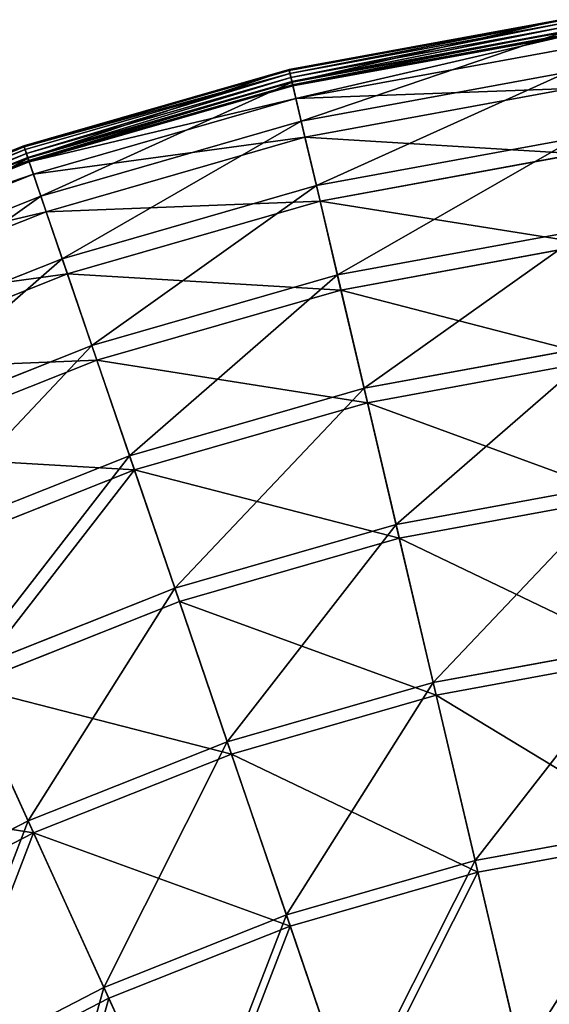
# Model space of a CAD drawing. Extents: x 0 to 1230, y 0 to 270.
# Tile 60 of 245: x 91 to 117, y 222 to 269. Entities that reach past the tile are written whole.
import ezdxf

# ---------------------------------------------------------------- set-up
doc = ezdxf.new("R2010")
doc.units = 0
doc.layers.get('0').update_dxf_attribs({"color": 13, "linetype": 'CONTINUOUS'})

# ---------------------------------------------------------------- blocks, each defined once
blk = doc.blocks.new('GROUP_6')
for p, q in [((117.245, 269.163, 0.403), (104.195, 266.763, 0.403)), ((117.251, 269.119, 0.199), (104.205, 266.72, 0.199)), ((117.269, 268.98, 0.044), (104.238, 266.583, 0.044)), ((117.296, 268.782, -0.02), (104.283, 266.389, -0.02)), ((104.33, 266.19, 0.024), (117.323, 268.579, 0.024)), ((104.338, 266.157, 13.057), (117.327, 268.546, 13.057)), ((104.365, 266.039, 0.165), (117.343, 268.426, 0.165)), ((117.352, 268.362, 0.363), (104.38, 265.977, 0.363)), ((117.434, 267.747, 12.977), (104.522, 265.373, 12.977)), ((104.195, 266.763, 0.403), (91.444, 263.095, 0.403)), ((104.205, 266.72, 0.199), (91.458, 263.053, 0.199)), ((104.238, 266.583, 0.044), (91.503, 262.92, 0.044)), ((104.283, 266.389, -0.02), (91.568, 262.732, -0.02)), ((104.338, 266.157, 13.057), (104.195, 266.763, 0.403)), ((104.205, 266.72, 0.199), (104.195, 266.763, 0.403)), ((104.238, 266.583, 0.044), (104.205, 266.72, 0.199)), ((104.283, 266.389, -0.02), (104.238, 266.583, 0.044)), ((104.33, 266.19, 0.024), (104.283, 266.389, -0.02)), ((104.777, 264.287, 25.988), (117.582, 266.642, 25.988)), ((91.634, 262.538, 0.024), (104.33, 266.19, 0.024)), ((91.645, 262.506, 13.057), (104.338, 266.157, 13.057)), ((91.684, 262.392, 0.165), (104.365, 266.039, 0.165)), ((104.38, 265.977, 0.363), (91.705, 262.331, 0.363)), ((104.365, 266.039, 0.165), (104.33, 266.19, 0.024)), ((104.777, 264.287, 25.988), (104.338, 266.157, 13.057)), ((104.38, 265.977, 0.363), (104.365, 266.039, 0.165)), ((104.522, 265.373, 12.977), (104.38, 265.977, 0.363)), ((117.687, 265.855, 25.83), (104.959, 263.515, 25.83)), ((104.522, 265.373, 12.977), (91.905, 261.744, 12.977)), ((104.959, 263.515, 25.83), (104.522, 265.373, 12.977)), ((92.266, 260.689, 25.988), (104.777, 264.287, 25.988)), ((105.505, 261.192, 38.668), (104.777, 264.287, 25.988)), ((91.444, 263.095, 0.403), (79.113, 258.196, 0.403)), ((91.458, 263.053, 0.199), (79.131, 258.155, 0.199)), ((91.444, 263.095, 0.403), (91.645, 262.506, 13.057)), ((91.458, 263.053, 0.199), (91.444, 263.095, 0.403)), ((91.503, 262.92, 0.044), (91.458, 263.053, 0.199)), ((104.959, 263.515, 25.83), (92.522, 259.938, 25.83)), ((105.683, 260.438, 38.433), (104.959, 263.515, 25.83)), ((105.505, 261.192, 38.668), (118.003, 263.49, 38.668)), ((91.503, 262.92, 0.044), (79.189, 258.027, 0.044)), ((91.568, 262.732, -0.02), (79.272, 257.846, -0.02)), ((91.568, 262.732, -0.02), (91.503, 262.92, 0.044)), ((91.634, 262.538, 0.024), (91.568, 262.732, -0.02)), ((118.105, 262.722, 38.433), (105.683, 260.438, 38.433)), ((79.357, 257.66, 0.024), (91.634, 262.538, 0.024)), ((79.371, 257.629, 13.057), (91.645, 262.506, 13.057)), ((79.421, 257.519, 0.165), (91.684, 262.392, 0.165)), ((91.705, 262.331, 0.363), (79.447, 257.461, 0.363)), ((91.684, 262.392, 0.165), (91.634, 262.538, 0.024)), ((91.645, 262.506, 13.057), (92.266, 260.689, 25.988)), ((91.705, 262.331, 0.363), (91.684, 262.392, 0.165)), ((91.905, 261.744, 12.977), (91.705, 262.331, 0.363)), ((91.905, 261.744, 12.977), (79.705, 256.896, 12.977)), ((92.522, 259.938, 25.83), (91.905, 261.744, 12.977)), ((93.293, 257.679, 38.668), (105.505, 261.192, 38.668)), ((106.515, 256.899, 50.977), (105.505, 261.192, 38.668)), ((80.167, 255.881, 25.988), (92.266, 260.689, 25.988)), ((92.266, 260.689, 25.988), (93.293, 257.679, 38.668)), ((105.683, 260.438, 38.433), (93.544, 256.947, 38.433)), ((106.686, 256.172, 50.667), (105.683, 260.438, 38.433)), ((92.522, 259.938, 25.83), (80.496, 255.159, 25.83)), ((93.544, 256.947, 38.433), (92.522, 259.938, 25.83)), ((106.515, 256.899, 50.977), (118.586, 259.119, 50.977)), ((118.685, 258.379, 50.667), (106.686, 256.172, 50.667)), ((81.485, 252.987, 38.668), (93.293, 257.679, 38.668)), ((93.293, 257.679, 38.668), (94.719, 253.507, 50.977)), ((93.544, 256.947, 38.433), (81.805, 252.282, 38.433)), ((94.96, 252.799, 50.667), (93.544, 256.947, 38.433)), ((94.719, 253.507, 50.977), (106.515, 256.899, 50.977)), ((107.796, 251.452, 62.794), (106.515, 256.899, 50.977)), ((106.686, 256.172, 50.667), (94.96, 252.799, 50.667)), ((107.959, 250.758, 62.412), (106.686, 256.172, 50.667)), ((83.312, 248.974, 50.977), (94.719, 253.507, 50.977)), ((94.719, 253.507, 50.977), (96.527, 248.211, 62.794)), ((107.796, 251.452, 62.794), (119.327, 253.573, 62.794)), ((94.96, 252.799, 50.667), (83.622, 248.294, 50.667)), ((96.758, 247.536, 62.412), (94.96, 252.799, 50.667)), ((119.422, 252.866, 62.412), (107.959, 250.758, 62.412)), ((96.527, 248.211, 62.794), (107.796, 251.452, 62.794)), ((109.336, 244.902, 74.007), (107.796, 251.452, 62.794)), ((107.959, 250.758, 62.412), (96.758, 247.536, 62.412)), ((109.49, 244.247, 73.557), (107.959, 250.758, 62.412)), ((85.631, 243.882, 62.794), (96.527, 248.211, 62.794)), ((96.527, 248.211, 62.794), (98.702, 241.844, 74.007)), ((96.758, 247.536, 62.412), (85.927, 243.232, 62.412)), ((98.92, 241.207, 73.557), (96.758, 247.536, 62.412)), ((109.336, 244.902, 74.007), (120.218, 246.903, 74.007)), ((120.307, 246.237, 73.557), (109.49, 244.247, 73.557)), ((98.702, 241.844, 74.007), (109.336, 244.902, 74.007)), ((111.121, 237.312, 84.507), (109.336, 244.902, 74.007)), ((109.49, 244.247, 73.557), (98.92, 241.207, 73.557)), ((111.264, 236.704, 83.993), (109.49, 244.247, 73.557)), ((88.42, 237.758, 74.007), (98.702, 241.844, 74.007)), ((98.702, 241.844, 74.007), (101.222, 234.466, 84.507)), ((98.92, 241.207, 73.557), (88.698, 237.146, 73.557)), ((101.424, 233.874, 83.993), (98.92, 241.207, 73.557)), ((111.121, 237.312, 84.507), (121.25, 239.175, 84.507)), ((121.333, 238.556, 83.993), (111.264, 236.704, 83.993)), ((91.651, 230.662, 84.507), (88.42, 237.758, 74.007)), ((91.91, 230.093, 83.993), (88.698, 237.146, 73.557)), ((101.222, 234.466, 84.507), (111.121, 237.312, 84.507)), ((113.133, 228.756, 94.193), (111.121, 237.312, 84.507)), ((111.264, 236.704, 83.993), (101.424, 233.874, 83.993)), ((113.264, 228.2, 93.62), (111.264, 236.704, 83.993)), ((91.651, 230.662, 84.507), (101.222, 234.466, 84.507)), ((101.222, 234.466, 84.507), (104.063, 226.148, 94.193)), ((101.424, 233.874, 83.993), (91.91, 230.093, 83.993)), ((104.248, 225.607, 93.62), (101.424, 233.874, 83.993)), ((82.498, 225.939, 84.507), (91.651, 230.662, 84.507)), ((95.293, 222.663, 94.193), (91.651, 230.662, 84.507)), ((113.133, 228.756, 94.193), (122.414, 230.463, 94.193)), ((91.91, 230.093, 83.993), (82.811, 225.398, 83.993)), ((95.53, 222.143, 93.62), (91.91, 230.093, 83.993)), ((122.49, 229.897, 93.62), (113.264, 228.2, 93.62)), ((104.063, 226.148, 94.193), (113.133, 228.756, 94.193)), ((115.353, 219.316, 102.972), (113.133, 228.756, 94.193)), ((113.264, 228.2, 93.62), (104.248, 225.607, 93.62)), ((115.47, 218.817, 102.346), (113.264, 228.2, 93.62)), ((95.293, 222.663, 94.193), (104.063, 226.148, 94.193)), ((104.063, 226.148, 94.193), (107.198, 216.971, 102.972)), ((104.248, 225.607, 93.62), (95.53, 222.143, 93.62)), ((107.364, 216.485, 102.346), (104.248, 225.607, 93.62)), ((86.907, 218.335, 94.193), (95.293, 222.663, 94.193)), ((99.312, 213.837, 102.972), (95.293, 222.663, 94.193)), ((95.53, 222.143, 93.62), (87.194, 217.841, 93.62)), ((99.525, 213.371, 102.346), (95.53, 222.143, 93.62))]:
    blk.add_line(p, q)
mesh = blk.add_polyface()
corners = [(104.338, 266.157, 13.057), (117.245, 269.163, 0.403), (104.195, 266.763, 0.403), (117.327, 268.546, 13.057)]
mesh.append_faces([[corners[k] for k in face] for face in [(0, 1, 2), (1, 0, 3)]], dxfattribs={"vtx0": -1})
mesh = blk.add_polyface()
corners = [(104.205, 266.72, 0.199), (117.245, 269.163, 0.403), (117.251, 269.119, 0.199), (104.195, 266.763, 0.403)]
mesh.append_faces([[corners[k] for k in face] for face in [(0, 1, 2), (1, 0, 3)]], dxfattribs={"vtx0": -1})
mesh = blk.add_polyface()
corners = [(104.238, 266.583, 0.044), (117.251, 269.119, 0.199), (117.269, 268.98, 0.044), (104.205, 266.72, 0.199)]
mesh.append_faces([[corners[k] for k in face] for face in [(0, 1, 2), (1, 0, 3)]], dxfattribs={"vtx0": -1})
mesh = blk.add_polyface()
corners = [(117.269, 268.98, 0.044), (104.283, 266.389, -0.02), (104.238, 266.583, 0.044), (117.296, 268.782, -0.02)]
mesh.append_faces([[corners[k] for k in face] for face in [(0, 1, 2), (1, 0, 3)]], dxfattribs={"vtx0": -1})
mesh = blk.add_polyface()
corners = [(117.296, 268.782, -0.02), (104.33, 266.19, 0.024), (104.283, 266.389, -0.02), (117.323, 268.579, 0.024)]
mesh.append_faces([[corners[k] for k in face] for face in [(0, 1, 2), (1, 0, 3)]], dxfattribs={"vtx0": -1})
mesh = blk.add_polyface()
corners = [(117.323, 268.579, 0.024), (104.365, 266.039, 0.165), (104.33, 266.19, 0.024), (117.343, 268.426, 0.165)]
mesh.append_faces([[corners[k] for k in face] for face in [(0, 1, 2), (1, 0, 3)]], dxfattribs={"vtx0": -1})
mesh = blk.add_polyface()
corners = [(104.777, 264.287, 25.988), (117.327, 268.546, 13.057), (104.338, 266.157, 13.057), (117.582, 266.642, 25.988)]
mesh.append_faces([[corners[k] for k in face] for face in [(0, 1, 2), (1, 0, 3)]], dxfattribs={"vtx0": -1})
mesh = blk.add_polyface()
corners = [(117.343, 268.426, 0.165), (104.38, 265.977, 0.363), (104.365, 266.039, 0.165), (117.352, 268.362, 0.363)]
mesh.append_faces([[corners[k] for k in face] for face in [(0, 1, 2), (1, 0, 3)]], dxfattribs={"vtx0": -1})
mesh = blk.add_polyface()
corners = [(117.352, 268.362, 0.363), (104.522, 265.373, 12.977), (104.38, 265.977, 0.363), (117.434, 267.747, 12.977)]
mesh.append_faces([[corners[k] for k in face] for face in [(0, 1, 2), (1, 0, 3)]], dxfattribs={"vtx0": -1})
mesh = blk.add_polyface()
corners = [(117.687, 265.855, 25.83), (104.522, 265.373, 12.977), (117.434, 267.747, 12.977), (104.959, 263.515, 25.83)]
mesh.append_faces([[corners[k] for k in face] for face in [(0, 1, 2), (1, 0, 3)]], dxfattribs={"vtx0": -1})
mesh = blk.add_polyface()
corners = [(91.645, 262.506, 13.057), (104.195, 266.763, 0.403), (91.444, 263.095, 0.403), (104.338, 266.157, 13.057)]
mesh.append_faces([[corners[k] for k in face] for face in [(0, 1, 2), (1, 0, 3)]], dxfattribs={"vtx0": -1})
mesh = blk.add_polyface()
corners = [(91.444, 263.095, 0.403), (104.205, 266.72, 0.199), (91.458, 263.053, 0.199), (104.195, 266.763, 0.403)]
mesh.append_faces([[corners[k] for k in face] for face in [(0, 1, 2), (1, 0, 3)]], dxfattribs={"vtx0": -1})
mesh = blk.add_polyface()
corners = [(91.458, 263.053, 0.199), (104.238, 266.583, 0.044), (91.503, 262.92, 0.044), (104.205, 266.72, 0.199)]
mesh.append_faces([[corners[k] for k in face] for face in [(0, 1, 2), (1, 0, 3)]], dxfattribs={"vtx0": -1})
mesh = blk.add_polyface()
corners = [(104.238, 266.583, 0.044), (91.568, 262.732, -0.02), (91.503, 262.92, 0.044), (104.283, 266.389, -0.02)]
mesh.append_faces([[corners[k] for k in face] for face in [(0, 1, 2), (1, 0, 3)]], dxfattribs={"vtx0": -1})
mesh = blk.add_polyface()
corners = [(104.283, 266.389, -0.02), (91.634, 262.538, 0.024), (91.568, 262.732, -0.02), (104.33, 266.19, 0.024)]
mesh.append_faces([[corners[k] for k in face] for face in [(0, 1, 2), (1, 0, 3)]], dxfattribs={"vtx0": -1})
mesh = blk.add_polyface()
corners = [(105.505, 261.192, 38.668), (117.582, 266.642, 25.988), (104.777, 264.287, 25.988), (118.003, 263.49, 38.668)]
mesh.append_faces([[corners[k] for k in face] for face in [(0, 1, 2), (1, 0, 3)]], dxfattribs={"vtx0": -1})
mesh = blk.add_polyface()
corners = [(104.33, 266.19, 0.024), (91.684, 262.392, 0.165), (91.634, 262.538, 0.024), (104.365, 266.039, 0.165)]
mesh.append_faces([[corners[k] for k in face] for face in [(0, 1, 2), (1, 0, 3)]], dxfattribs={"vtx0": -1})
mesh = blk.add_polyface()
corners = [(92.266, 260.689, 25.988), (104.338, 266.157, 13.057), (91.645, 262.506, 13.057), (104.777, 264.287, 25.988)]
mesh.append_faces([[corners[k] for k in face] for face in [(0, 1, 2), (1, 0, 3)]], dxfattribs={"vtx0": -1})
mesh = blk.add_polyface()
corners = [(104.365, 266.039, 0.165), (91.705, 262.331, 0.363), (91.684, 262.392, 0.165), (104.38, 265.977, 0.363)]
mesh.append_faces([[corners[k] for k in face] for face in [(0, 1, 2), (1, 0, 3)]], dxfattribs={"vtx0": -1})
mesh = blk.add_polyface()
corners = [(104.522, 265.373, 12.977), (91.705, 262.331, 0.363), (104.38, 265.977, 0.363), (91.905, 261.744, 12.977)]
mesh.append_faces([[corners[k] for k in face] for face in [(0, 1, 2), (1, 0, 3)]], dxfattribs={"vtx0": -1})
mesh = blk.add_polyface()
corners = [(118.105, 262.722, 38.433), (104.959, 263.515, 25.83), (117.687, 265.855, 25.83), (105.683, 260.438, 38.433)]
mesh.append_faces([[corners[k] for k in face] for face in [(0, 1, 2), (1, 0, 3)]], dxfattribs={"vtx0": -1})
mesh = blk.add_polyface()
corners = [(104.959, 263.515, 25.83), (91.905, 261.744, 12.977), (104.522, 265.373, 12.977), (92.522, 259.938, 25.83)]
mesh.append_faces([[corners[k] for k in face] for face in [(0, 1, 2), (1, 0, 3)]], dxfattribs={"vtx0": -1})
mesh = blk.add_polyface()
corners = [(93.293, 257.679, 38.668), (104.777, 264.287, 25.988), (92.266, 260.689, 25.988), (105.505, 261.192, 38.668)]
mesh.append_faces([[corners[k] for k in face] for face in [(0, 1, 2), (1, 0, 3)]], dxfattribs={"vtx0": -1})
mesh = blk.add_polyface()
corners = [(79.371, 257.629, 13.057), (91.444, 263.095, 0.403), (79.113, 258.196, 0.403), (91.645, 262.506, 13.057)]
mesh.append_faces([[corners[k] for k in face] for face in [(0, 1, 2), (1, 0, 3)]], dxfattribs={"vtx0": -1})
mesh = blk.add_polyface()
corners = [(79.131, 258.155, 0.199), (91.444, 263.095, 0.403), (91.458, 263.053, 0.199), (79.113, 258.196, 0.403)]
mesh.append_faces([[corners[k] for k in face] for face in [(0, 1, 2), (1, 0, 3)]], dxfattribs={"vtx0": -1})
mesh = blk.add_polyface()
corners = [(79.189, 258.027, 0.044), (91.458, 263.053, 0.199), (91.503, 262.92, 0.044), (79.131, 258.155, 0.199)]
mesh.append_faces([[corners[k] for k in face] for face in [(0, 1, 2), (1, 0, 3)]], dxfattribs={"vtx0": -1})
mesh = blk.add_polyface()
corners = [(105.683, 260.438, 38.433), (92.522, 259.938, 25.83), (104.959, 263.515, 25.83), (93.544, 256.947, 38.433)]
mesh.append_faces([[corners[k] for k in face] for face in [(0, 1, 2), (1, 0, 3)]], dxfattribs={"vtx0": -1})
mesh = blk.add_polyface()
corners = [(106.515, 256.899, 50.977), (118.003, 263.49, 38.668), (105.505, 261.192, 38.668), (118.586, 259.119, 50.977)]
mesh.append_faces([[corners[k] for k in face] for face in [(0, 1, 2), (1, 0, 3)]], dxfattribs={"vtx0": -1})
mesh = blk.add_polyface()
corners = [(91.503, 262.92, 0.044), (79.272, 257.846, -0.02), (79.189, 258.027, 0.044), (91.568, 262.732, -0.02)]
mesh.append_faces([[corners[k] for k in face] for face in [(0, 1, 2), (1, 0, 3)]], dxfattribs={"vtx0": -1})
mesh = blk.add_polyface()
corners = [(91.568, 262.732, -0.02), (79.357, 257.66, 0.024), (79.272, 257.846, -0.02), (91.634, 262.538, 0.024)]
mesh.append_faces([[corners[k] for k in face] for face in [(0, 1, 2), (1, 0, 3)]], dxfattribs={"vtx0": -1})
mesh = blk.add_polyface()
corners = [(118.685, 258.379, 50.667), (105.683, 260.438, 38.433), (118.105, 262.722, 38.433), (106.686, 256.172, 50.667)]
mesh.append_faces([[corners[k] for k in face] for face in [(0, 1, 2), (1, 0, 3)]], dxfattribs={"vtx0": -1})
mesh = blk.add_polyface()
corners = [(91.634, 262.538, 0.024), (79.421, 257.519, 0.165), (79.357, 257.66, 0.024), (91.684, 262.392, 0.165)]
mesh.append_faces([[corners[k] for k in face] for face in [(0, 1, 2), (1, 0, 3)]], dxfattribs={"vtx0": -1})
mesh = blk.add_polyface()
corners = [(80.167, 255.881, 25.988), (91.645, 262.506, 13.057), (79.371, 257.629, 13.057), (92.266, 260.689, 25.988)]
mesh.append_faces([[corners[k] for k in face] for face in [(0, 1, 2), (1, 0, 3)]], dxfattribs={"vtx0": -1})
mesh = blk.add_polyface()
corners = [(91.705, 262.331, 0.363), (79.421, 257.519, 0.165), (91.684, 262.392, 0.165), (79.447, 257.461, 0.363)]
mesh.append_faces([[corners[k] for k in face] for face in [(0, 1, 2), (1, 0, 3)]], dxfattribs={"vtx0": -1})
mesh = blk.add_polyface()
corners = [(91.905, 261.744, 12.977), (79.447, 257.461, 0.363), (91.705, 262.331, 0.363), (79.705, 256.896, 12.977)]
mesh.append_faces([[corners[k] for k in face] for face in [(0, 1, 2), (1, 0, 3)]], dxfattribs={"vtx0": -1})
mesh = blk.add_polyface()
corners = [(92.522, 259.938, 25.83), (79.705, 256.896, 12.977), (91.905, 261.744, 12.977), (80.496, 255.159, 25.83)]
mesh.append_faces([[corners[k] for k in face] for face in [(0, 1, 2), (1, 0, 3)]], dxfattribs={"vtx0": -1})
mesh = blk.add_polyface()
corners = [(94.719, 253.507, 50.977), (105.505, 261.192, 38.668), (93.293, 257.679, 38.668), (106.515, 256.899, 50.977)]
mesh.append_faces([[corners[k] for k in face] for face in [(0, 1, 2), (1, 0, 3)]], dxfattribs={"vtx0": -1})
mesh = blk.add_polyface()
corners = [(81.485, 252.987, 38.668), (92.266, 260.689, 25.988), (80.167, 255.881, 25.988), (93.293, 257.679, 38.668)]
mesh.append_faces([[corners[k] for k in face] for face in [(0, 1, 2), (1, 0, 3)]], dxfattribs={"vtx0": -1})
mesh = blk.add_polyface()
corners = [(106.686, 256.172, 50.667), (93.544, 256.947, 38.433), (105.683, 260.438, 38.433), (94.96, 252.799, 50.667)]
mesh.append_faces([[corners[k] for k in face] for face in [(0, 1, 2), (1, 0, 3)]], dxfattribs={"vtx0": -1})
mesh = blk.add_polyface()
corners = [(93.544, 256.947, 38.433), (80.496, 255.159, 25.83), (92.522, 259.938, 25.83), (81.805, 252.282, 38.433)]
mesh.append_faces([[corners[k] for k in face] for face in [(0, 1, 2), (1, 0, 3)]], dxfattribs={"vtx0": -1})
mesh = blk.add_polyface()
corners = [(107.796, 251.452, 62.794), (118.586, 259.119, 50.977), (106.515, 256.899, 50.977), (119.327, 253.573, 62.794)]
mesh.append_faces([[corners[k] for k in face] for face in [(0, 1, 2), (1, 0, 3)]], dxfattribs={"vtx0": -1})
mesh = blk.add_polyface()
corners = [(119.422, 252.866, 62.412), (106.686, 256.172, 50.667), (118.685, 258.379, 50.667), (107.959, 250.758, 62.412)]
mesh.append_faces([[corners[k] for k in face] for face in [(0, 1, 2), (1, 0, 3)]], dxfattribs={"vtx0": -1})
mesh = blk.add_polyface()
corners = [(83.312, 248.974, 50.977), (93.293, 257.679, 38.668), (81.485, 252.987, 38.668), (94.719, 253.507, 50.977)]
mesh.append_faces([[corners[k] for k in face] for face in [(0, 1, 2), (1, 0, 3)]], dxfattribs={"vtx0": -1})
mesh = blk.add_polyface()
corners = [(94.96, 252.799, 50.667), (81.805, 252.282, 38.433), (93.544, 256.947, 38.433), (83.622, 248.294, 50.667)]
mesh.append_faces([[corners[k] for k in face] for face in [(0, 1, 2), (1, 0, 3)]], dxfattribs={"vtx0": -1})
mesh = blk.add_polyface()
corners = [(96.527, 248.211, 62.794), (106.515, 256.899, 50.977), (94.719, 253.507, 50.977), (107.796, 251.452, 62.794)]
mesh.append_faces([[corners[k] for k in face] for face in [(0, 1, 2), (1, 0, 3)]], dxfattribs={"vtx0": -1})
mesh = blk.add_polyface()
corners = [(107.959, 250.758, 62.412), (94.96, 252.799, 50.667), (106.686, 256.172, 50.667), (96.758, 247.536, 62.412)]
mesh.append_faces([[corners[k] for k in face] for face in [(0, 1, 2), (1, 0, 3)]], dxfattribs={"vtx0": -1})
mesh = blk.add_polyface()
corners = [(85.631, 243.882, 62.794), (94.719, 253.507, 50.977), (83.312, 248.974, 50.977), (96.527, 248.211, 62.794)]
mesh.append_faces([[corners[k] for k in face] for face in [(0, 1, 2), (1, 0, 3)]], dxfattribs={"vtx0": -1})
mesh = blk.add_polyface()
corners = [(109.336, 244.902, 74.007), (119.327, 253.573, 62.794), (107.796, 251.452, 62.794), (120.218, 246.903, 74.007)]
mesh.append_faces([[corners[k] for k in face] for face in [(0, 1, 2), (1, 0, 3)]], dxfattribs={"vtx0": -1})
mesh = blk.add_polyface()
corners = [(96.758, 247.536, 62.412), (83.622, 248.294, 50.667), (94.96, 252.799, 50.667), (85.927, 243.232, 62.412)]
mesh.append_faces([[corners[k] for k in face] for face in [(0, 1, 2), (1, 0, 3)]], dxfattribs={"vtx0": -1})
mesh = blk.add_polyface()
corners = [(120.307, 246.237, 73.557), (107.959, 250.758, 62.412), (119.422, 252.866, 62.412), (109.49, 244.247, 73.557)]
mesh.append_faces([[corners[k] for k in face] for face in [(0, 1, 2), (1, 0, 3)]], dxfattribs={"vtx0": -1})
mesh = blk.add_polyface()
corners = [(98.702, 241.844, 74.007), (107.796, 251.452, 62.794), (96.527, 248.211, 62.794), (109.336, 244.902, 74.007)]
mesh.append_faces([[corners[k] for k in face] for face in [(0, 1, 2), (1, 0, 3)]], dxfattribs={"vtx0": -1})
mesh = blk.add_polyface()
corners = [(109.49, 244.247, 73.557), (96.758, 247.536, 62.412), (107.959, 250.758, 62.412), (98.92, 241.207, 73.557)]
mesh.append_faces([[corners[k] for k in face] for face in [(0, 1, 2), (1, 0, 3)]], dxfattribs={"vtx0": -1})
mesh = blk.add_polyface()
corners = [(88.42, 237.758, 74.007), (96.527, 248.211, 62.794), (85.631, 243.882, 62.794), (98.702, 241.844, 74.007)]
mesh.append_faces([[corners[k] for k in face] for face in [(0, 1, 2), (1, 0, 3)]], dxfattribs={"vtx0": -1})
mesh = blk.add_polyface()
corners = [(96.758, 247.536, 62.412), (88.698, 237.146, 73.557), (85.927, 243.232, 62.412), (98.92, 241.207, 73.557)]
mesh.append_faces([[corners[k] for k in face] for face in [(0, 1, 2), (1, 0, 3)]], dxfattribs={"vtx0": -1})
mesh = blk.add_polyface()
corners = [(111.121, 237.312, 84.507), (120.218, 246.903, 74.007), (109.336, 244.902, 74.007), (121.25, 239.175, 84.507)]
mesh.append_faces([[corners[k] for k in face] for face in [(0, 1, 2), (1, 0, 3)]], dxfattribs={"vtx0": -1})
mesh = blk.add_polyface()
corners = [(121.333, 238.556, 83.993), (109.49, 244.247, 73.557), (120.307, 246.237, 73.557), (111.264, 236.704, 83.993)]
mesh.append_faces([[corners[k] for k in face] for face in [(0, 1, 2), (1, 0, 3)]], dxfattribs={"vtx0": -1})
mesh = blk.add_polyface()
corners = [(101.222, 234.466, 84.507), (109.336, 244.902, 74.007), (98.702, 241.844, 74.007), (111.121, 237.312, 84.507)]
mesh.append_faces([[corners[k] for k in face] for face in [(0, 1, 2), (1, 0, 3)]], dxfattribs={"vtx0": -1})
mesh = blk.add_polyface()
corners = [(111.264, 236.704, 83.993), (98.92, 241.207, 73.557), (109.49, 244.247, 73.557), (101.424, 233.874, 83.993)]
mesh.append_faces([[corners[k] for k in face] for face in [(0, 1, 2), (1, 0, 3)]], dxfattribs={"vtx0": -1})
mesh = blk.add_polyface()
corners = [(91.651, 230.662, 84.507), (98.702, 241.844, 74.007), (88.42, 237.758, 74.007), (101.222, 234.466, 84.507)]
mesh.append_faces([[corners[k] for k in face] for face in [(0, 1, 2), (1, 0, 3)]], dxfattribs={"vtx0": -1})
mesh = blk.add_polyface()
corners = [(101.424, 233.874, 83.993), (88.698, 237.146, 73.557), (98.92, 241.207, 73.557), (91.91, 230.093, 83.993)]
mesh.append_faces([[corners[k] for k in face] for face in [(0, 1, 2), (1, 0, 3)]], dxfattribs={"vtx0": -1})
mesh = blk.add_polyface()
corners = [(113.133, 228.756, 94.193), (121.25, 239.175, 84.507), (111.121, 237.312, 84.507), (122.414, 230.463, 94.193)]
mesh.append_faces([[corners[k] for k in face] for face in [(0, 1, 2), (1, 0, 3)]], dxfattribs={"vtx0": -1})
mesh = blk.add_polyface()
corners = [(122.49, 229.897, 93.62), (111.264, 236.704, 83.993), (121.333, 238.556, 83.993), (113.264, 228.2, 93.62)]
mesh.append_faces([[corners[k] for k in face] for face in [(0, 1, 2), (1, 0, 3)]], dxfattribs={"vtx0": -1})
mesh = blk.add_polyface()
corners = [(82.498, 225.939, 84.507), (88.42, 237.758, 74.007), (78.587, 232.684, 74.007), (91.651, 230.662, 84.507)]
mesh.append_faces([[corners[k] for k in face] for face in [(0, 1, 2), (1, 0, 3)]], dxfattribs={"vtx0": -1})
mesh = blk.add_polyface()
corners = [(91.91, 230.093, 83.993), (78.924, 232.102, 73.557), (88.698, 237.146, 73.557), (82.811, 225.398, 83.993)]
mesh.append_faces([[corners[k] for k in face] for face in [(0, 1, 2), (1, 0, 3)]], dxfattribs={"vtx0": -1})
mesh = blk.add_polyface()
corners = [(104.063, 226.148, 94.193), (111.121, 237.312, 84.507), (101.222, 234.466, 84.507), (113.133, 228.756, 94.193)]
mesh.append_faces([[corners[k] for k in face] for face in [(0, 1, 2), (1, 0, 3)]], dxfattribs={"vtx0": -1})
mesh = blk.add_polyface()
corners = [(113.264, 228.2, 93.62), (101.424, 233.874, 83.993), (111.264, 236.704, 83.993), (104.248, 225.607, 93.62)]
mesh.append_faces([[corners[k] for k in face] for face in [(0, 1, 2), (1, 0, 3)]], dxfattribs={"vtx0": -1})
mesh = blk.add_polyface()
corners = [(95.293, 222.663, 94.193), (101.222, 234.466, 84.507), (91.651, 230.662, 84.507), (104.063, 226.148, 94.193)]
mesh.append_faces([[corners[k] for k in face] for face in [(0, 1, 2), (1, 0, 3)]], dxfattribs={"vtx0": -1})
mesh = blk.add_polyface()
corners = [(104.248, 225.607, 93.62), (91.91, 230.093, 83.993), (101.424, 233.874, 83.993), (95.53, 222.143, 93.62)]
mesh.append_faces([[corners[k] for k in face] for face in [(0, 1, 2), (1, 0, 3)]], dxfattribs={"vtx0": -1})
mesh = blk.add_polyface()
corners = [(86.907, 218.335, 94.193), (91.651, 230.662, 84.507), (82.498, 225.939, 84.507), (95.293, 222.663, 94.193)]
mesh.append_faces([[corners[k] for k in face] for face in [(0, 1, 2), (1, 0, 3)]], dxfattribs={"vtx0": -1})
mesh = blk.add_polyface()
corners = [(115.353, 219.316, 102.972), (122.414, 230.463, 94.193), (113.133, 228.756, 94.193), (123.698, 220.851, 102.972)]
mesh.append_faces([[corners[k] for k in face] for face in [(0, 1, 2), (1, 0, 3)]], dxfattribs={"vtx0": -1})
mesh = blk.add_polyface()
corners = [(91.91, 230.093, 83.993), (87.194, 217.841, 93.62), (82.811, 225.398, 83.993), (95.53, 222.143, 93.62)]
mesh.append_faces([[corners[k] for k in face] for face in [(0, 1, 2), (1, 0, 3)]], dxfattribs={"vtx0": -1})
mesh = blk.add_polyface()
corners = [(122.49, 229.897, 93.62), (115.47, 218.817, 102.346), (113.264, 228.2, 93.62), (123.766, 220.343, 102.346)]
mesh.append_faces([[corners[k] for k in face] for face in [(0, 1, 2), (1, 0, 3)]], dxfattribs={"vtx0": -1})
mesh = blk.add_polyface()
corners = [(107.198, 216.971, 102.972), (113.133, 228.756, 94.193), (104.063, 226.148, 94.193), (115.353, 219.316, 102.972)]
mesh.append_faces([[corners[k] for k in face] for face in [(0, 1, 2), (1, 0, 3)]], dxfattribs={"vtx0": -1})
mesh = blk.add_polyface()
corners = [(113.264, 228.2, 93.62), (107.364, 216.485, 102.346), (104.248, 225.607, 93.62), (115.47, 218.817, 102.346)]
mesh.append_faces([[corners[k] for k in face] for face in [(0, 1, 2), (1, 0, 3)]], dxfattribs={"vtx0": -1})
mesh = blk.add_polyface()
corners = [(99.312, 213.837, 102.972), (104.063, 226.148, 94.193), (95.293, 222.663, 94.193), (107.198, 216.971, 102.972)]
mesh.append_faces([[corners[k] for k in face] for face in [(0, 1, 2), (1, 0, 3)]], dxfattribs={"vtx0": -1})
mesh = blk.add_polyface()
corners = [(104.248, 225.607, 93.62), (99.525, 213.371, 102.346), (95.53, 222.143, 93.62), (107.364, 216.485, 102.346)]
mesh.append_faces([[corners[k] for k in face] for face in [(0, 1, 2), (1, 0, 3)]], dxfattribs={"vtx0": -1})
mesh = blk.add_polyface()
corners = [(91.772, 209.946, 102.972), (95.293, 222.663, 94.193), (86.907, 218.335, 94.193), (99.312, 213.837, 102.972)]
mesh.append_faces([[corners[k] for k in face] for face in [(0, 1, 2), (1, 0, 3)]], dxfattribs={"vtx0": -1})
mesh = blk.add_polyface()
corners = [(95.53, 222.143, 93.62), (92.029, 209.503, 102.346), (87.194, 217.841, 93.62), (99.525, 213.371, 102.346)]
mesh.append_faces([[corners[k] for k in face] for face in [(0, 1, 2), (1, 0, 3)]], dxfattribs={"vtx0": -1})
blk = doc.blocks.new('COMPONENT_3')
blk.add_blockref('GROUP_6', (0, 0))
blk = doc.blocks.new('GROUP_25')
blk.add_blockref('COMPONENT_3', (0, 0))

msp = doc.modelspace()

# ---------------------------------------------------------------- block references
msp.add_blockref('GROUP_25', (0, 0))

doc.saveas('drawing.dxf')
